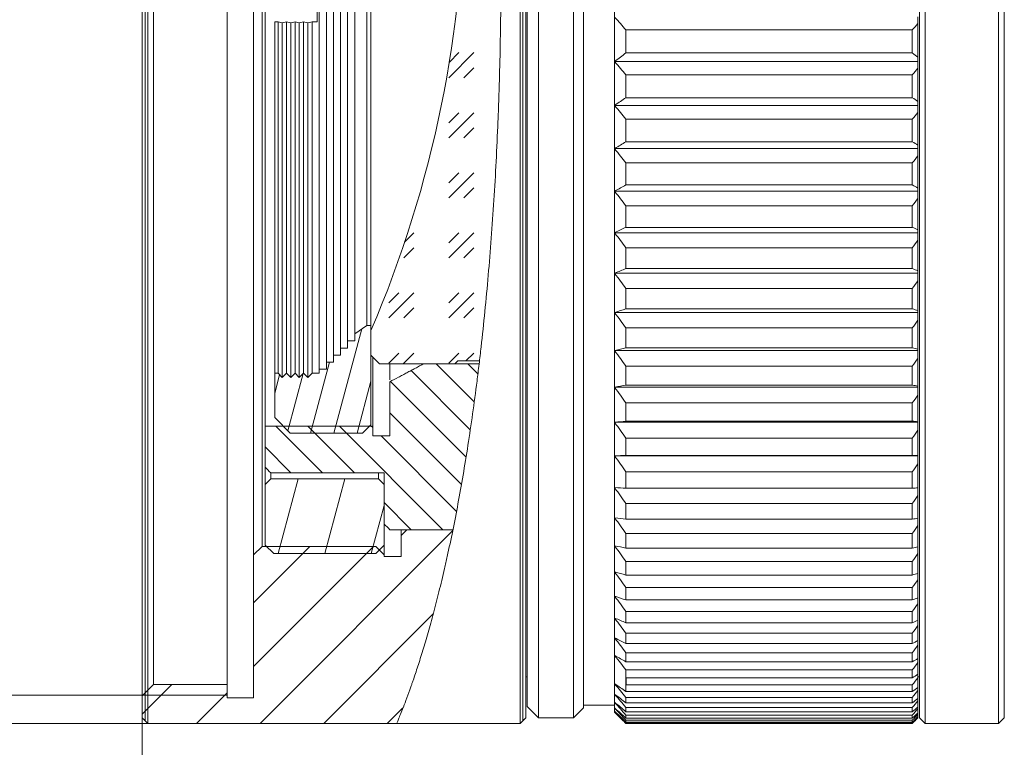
# Model space of a CAD drawing. Header units: millimetres. Extents: x 4263 to 4548, y 46 to 177.
# Tile 3 of 18: x 4281 to 4316, y 79 to 104. Entities that reach past the tile are written whole.
import ezdxf

# ---------------------------------------------------------------- set-up
doc = ezdxf.new("R2010")
doc.units = ezdxf.units.MM
doc.layers.add('3', color=7, linetype='Continuous', true_color=0xffffff)
doc.layers.add('5', color=7, linetype='Continuous', true_color=0xffffff)

msp = doc.modelspace()

# ---------------------------------------------------------------- linework, layer by layer
at = {"lineweight": 18}
for p, q in [((4285.125, 108.166), (4285.125, 54.794)), ((4285.388, 80.416), (4273.09, 80.416)), ((4288.184, 79.416), (4265.077, 79.416))]:
    msp.add_line(p, q, dxfattribs=at)
at = {"linetype": 'Continuous', "lineweight": 18}
for p, q in [((4295.949, 102.218), (4296.833, 103.102)), ((4295.958, 102.757), (4296.303, 103.102)), ((4296.479, 102.218), (4296.833, 102.571)), ((4295.949, 100.097), (4296.833, 100.98)), ((4295.949, 100.627), (4296.303, 100.98)), ((4296.479, 100.097), (4296.833, 100.45)), ((4295.949, 97.975), (4296.833, 98.859)), ((4295.949, 98.506), (4296.303, 98.859)), ((4296.479, 97.975), (4296.833, 98.329)), ((4294.386, 96.412), (4294.712, 96.738)), ((4295.949, 95.854), (4296.833, 96.738)), ((4295.949, 96.384), (4296.303, 96.738)), ((4294.358, 95.854), (4294.712, 96.207)), ((4296.479, 95.854), (4296.833, 96.207)), ((4293.828, 93.733), (4294.712, 94.616)), ((4293.828, 94.263), (4294.181, 94.616)), ((4295.949, 93.733), (4296.833, 94.616)), ((4295.949, 94.263), (4296.303, 94.616)), ((4294.358, 93.733), (4294.712, 94.086)), ((4296.479, 93.733), (4296.833, 94.086)), ((4293.828, 92.142), (4294.181, 92.495)), ((4294.332, 92.116), (4294.712, 92.495)), ((4295.949, 92.142), (4296.303, 92.495)), ((4296.554, 92.216), (4296.833, 92.495))]:
    msp.add_line(p, q, dxfattribs=at)
at = {"layer": '3', "linetype": 'Continuous', "lineweight": 18}
for p, q in [((4298.567, 139.316), (4298.567, 79.516)), ((4298.667, 139.216), (4298.667, 79.616)), ((4299.117, 79.616), (4299.117, 139.212)), ((4300.354, 79.616), (4300.354, 139.212)), ((4312.567, 79.616), (4312.567, 139.216)), ((4312.767, 79.416), (4312.767, 139.416)), ((4315.367, 79.416), (4315.367, 139.416)), ((4315.567, 79.616), (4315.567, 139.216)), ((4298.717, 80.016), (4298.717, 138.816)), ((4301.804, 79.816), (4301.804, 139.016)), ((4285.125, 102.004), (4285.125, 138.441)), ((4285.525, 102.107), (4285.525, 138.041)), ((4288.125, 102.107), (4288.125, 138.041)), ((4289.053, 103.275), (4289.053, 133.466)), ((4289.353, 103.351), (4289.353, 133.166)), ((4289.459, 89.918), (4289.459, 128.918)), ((4291.376, 91.921), (4291.376, 126.911)), ((4291.626, 92.171), (4291.626, 126.661)), ((4291.876, 92.421), (4291.876, 126.411)), ((4292.126, 92.671), (4292.126, 126.161)), ((4292.376, 92.921), (4292.376, 125.911)), ((4292.626, 93.171), (4292.626, 125.661)), ((4293.051, 93.471), (4293.051, 125.361)), ((4293.201, 93.471), (4293.201, 125.361)), ((4285.225, 117.155), (4285.225, 79.516)), ((4298.467, 117.181), (4298.467, 79.416)), ((4298.667, 79.616), (4298.667, 117.129)), ((4300.704, 117.038), (4300.704, 79.966)), ((4301.804, 79.816), (4301.804, 117.077)), ((4291.301, 105.643), (4291.301, 104.192)), ((4312.517, 104.364), (4312.517, 104.133)), ((4289.801, 91.783), (4289.801, 104.192)), ((4289.918, 104.192), (4289.801, 104.192)), ((4290.068, 104.154), (4289.918, 104.192)), ((4289.918, 91.783), (4289.918, 104.192)), ((4290.218, 104.192), (4290.068, 104.154)), ((4290.068, 91.633), (4290.068, 104.154)), ((4290.368, 104.154), (4290.218, 104.192)), ((4290.218, 91.783), (4290.218, 104.192)), ((4290.518, 104.192), (4290.368, 104.154)), ((4290.368, 91.633), (4290.368, 104.154)), ((4290.668, 104.154), (4290.518, 104.192)), ((4290.518, 91.783), (4290.518, 104.192)), ((4290.818, 104.192), (4290.668, 104.154)), ((4290.668, 91.633), (4290.668, 104.154)), ((4290.968, 104.154), (4290.818, 104.192)), ((4290.818, 91.783), (4290.818, 104.192)), ((4291.118, 104.192), (4290.968, 104.154)), ((4290.968, 91.633), (4290.968, 104.154)), ((4291.301, 104.192), (4291.118, 104.192)), ((4291.118, 91.783), (4291.118, 104.192)), ((4312.517, 102.942), (4312.517, 104.133)), ((4302.204, 103.091), (4302.204, 103.904)), ((4312.317, 103.904), (4302.204, 103.904)), ((4312.317, 103.091), (4312.317, 103.904)), ((4289.353, 85.666), (4289.353, 103.351)), ((4289.053, 85.366), (4289.053, 103.275)), ((4302.204, 103.091), (4312.317, 103.091)), ((4312.517, 102.942), (4312.517, 102.792)), ((4301.817, 102.802), (4301.817, 102.776)), ((4301.817, 102.792), (4312.517, 102.792)), ((4312.517, 102.792), (4312.517, 102.553)), ((4312.317, 102.316), (4302.204, 102.316)), ((4302.204, 101.512), (4302.204, 102.316)), ((4312.317, 101.512), (4312.317, 102.316)), ((4312.517, 101.377), (4312.517, 102.553)), ((4285.125, 80.391), (4285.125, 102.004)), ((4285.525, 80.791), (4285.525, 102.107)), ((4288.125, 80.791), (4288.125, 102.107)), ((4301.817, 101.249), (4301.817, 101.223)), ((4301.817, 101.24), (4312.517, 101.24)), ((4302.204, 101.512), (4312.317, 101.512)), ((4312.517, 101.377), (4312.517, 101.24)), ((4312.517, 101.24), (4312.517, 100.993)), ((4312.517, 99.835), (4312.517, 100.993)), ((4312.317, 100.748), (4302.204, 100.748)), ((4302.204, 99.957), (4302.204, 100.748)), ((4312.317, 99.957), (4312.317, 100.748)), ((4302.204, 99.957), (4312.317, 99.957)), ((4312.517, 99.835), (4312.517, 99.712)), ((4301.817, 99.72), (4301.817, 99.695)), ((4301.817, 99.712), (4312.517, 99.712)), ((4312.517, 99.712), (4312.517, 99.458)), ((4312.517, 98.321), (4312.517, 99.458)), ((4302.204, 98.43), (4302.204, 99.206)), ((4312.317, 99.206), (4302.204, 99.206)), ((4312.317, 98.43), (4312.317, 99.206)), ((4302.204, 98.43), (4312.317, 98.43)), ((4301.817, 98.219), (4301.817, 98.195)), ((4301.817, 98.212), (4312.517, 98.212)), ((4312.517, 98.321), (4312.517, 98.212)), ((4312.517, 98.212), (4312.517, 97.952)), ((4312.517, 96.84), (4312.517, 97.952)), ((4302.204, 96.934), (4302.204, 97.694)), ((4312.317, 97.694), (4302.204, 97.694)), ((4312.317, 96.934), (4312.317, 97.694)), ((4301.817, 96.752), (4301.817, 96.727)), ((4301.817, 96.745), (4312.517, 96.745)), ((4302.204, 96.934), (4312.317, 96.934)), ((4312.517, 96.84), (4312.517, 96.745)), ((4312.517, 96.745), (4312.517, 96.48)), ((4312.517, 95.396), (4312.517, 96.48)), ((4302.204, 95.476), (4302.204, 96.216)), ((4312.317, 96.216), (4302.204, 96.216)), ((4312.317, 95.476), (4312.317, 96.216)), ((4301.817, 95.321), (4301.817, 95.297)), ((4301.817, 95.316), (4312.517, 95.316)), ((4302.204, 95.476), (4312.317, 95.476)), ((4312.517, 95.396), (4312.517, 95.316)), ((4312.517, 95.316), (4312.517, 95.045)), ((4312.517, 93.993), (4312.517, 95.045)), ((4302.204, 94.058), (4302.204, 94.777)), ((4312.317, 94.777), (4302.204, 94.777)), ((4312.317, 94.058), (4312.317, 94.777)), ((4301.817, 93.932), (4301.817, 93.909)), ((4301.817, 93.927), (4312.517, 93.927)), ((4302.204, 94.058), (4312.317, 94.058)), ((4312.517, 93.993), (4312.517, 93.927)), ((4312.517, 93.927), (4312.517, 93.653)), ((4312.517, 92.635), (4312.517, 93.653)), ((4292.626, 93.171), (4293.051, 93.471)), ((4293.051, 93.471), (4293.201, 93.471)), ((4293.201, 93.471), (4293.201, 89.966)), ((4293.201, 92.416), (4293.201, 93.287)), ((4312.317, 93.381), (4302.204, 93.381)), ((4302.204, 92.685), (4302.204, 93.381)), ((4312.317, 92.685), (4312.317, 93.381)), ((4292.376, 92.671), (4292.376, 92.921)), ((4292.376, 92.921), (4292.626, 92.921)), ((4292.626, 92.921), (4292.626, 93.171)), ((4292.126, 92.421), (4292.126, 92.671)), ((4292.126, 92.671), (4292.376, 92.671)), ((4301.817, 92.588), (4301.817, 92.566)), ((4301.817, 92.584), (4312.517, 92.584)), ((4302.204, 92.685), (4312.317, 92.685)), ((4312.517, 92.635), (4312.517, 92.584)), ((4312.517, 92.584), (4312.517, 92.307)), ((4291.626, 91.921), (4291.626, 92.171)), ((4291.626, 92.171), (4291.876, 92.171)), ((4291.876, 92.171), (4291.876, 92.421)), ((4291.876, 92.421), (4292.126, 92.421)), ((4293.501, 92.116), (4293.201, 92.416)), ((4293.268, 92.349), (4293.268, 89.918)), ((4296.268, 92.216), (4296.168, 92.116)), ((4297.033, 92.216), (4296.268, 92.216)), ((4312.517, 91.326), (4312.517, 92.307)), ((4291.376, 91.783), (4291.376, 91.921)), ((4291.376, 91.921), (4291.626, 91.921)), ((4296.168, 92.116), (4293.501, 92.116)), ((4293.868, 91.55), (4293.868, 92.116)), ((4295.068, 92.118), (4297.021, 92.118)), ((4302.204, 91.362), (4302.204, 92.032)), ((4312.317, 92.032), (4302.204, 92.032)), ((4312.317, 91.362), (4312.317, 92.032)), ((4289.801, 91.783), (4289.918, 91.783)), ((4289.801, 90.216), (4289.801, 91.783)), ((4289.918, 91.783), (4290.068, 91.633)), ((4290.068, 91.633), (4290.218, 91.783)), ((4290.218, 91.783), (4290.368, 91.633)), ((4290.368, 91.633), (4290.518, 91.783)), ((4290.518, 91.783), (4290.668, 91.633)), ((4290.668, 91.633), (4290.818, 91.783)), ((4290.818, 91.783), (4290.968, 91.633)), ((4290.968, 91.633), (4291.118, 91.783)), ((4291.118, 91.783), (4291.376, 91.783)), ((4293.868, 89.568), (4293.868, 91.48)), ((4301.817, 91.293), (4301.817, 91.272)), ((4301.817, 91.291), (4312.517, 91.291)), ((4302.204, 91.362), (4312.317, 91.362)), ((4312.517, 91.326), (4312.517, 91.291)), ((4312.517, 91.291), (4312.517, 91.011)), ((4312.517, 90.071), (4312.517, 91.011)), ((4302.204, 90.091), (4302.204, 90.733)), ((4312.317, 90.733), (4302.204, 90.733)), ((4312.317, 90.091), (4312.317, 90.733)), ((4290.351, 89.666), (4289.801, 90.216)), ((4302.204, 90.091), (4312.317, 90.091)), ((4312.517, 90.071), (4312.517, 90.05)), ((4289.459, 88.468), (4289.459, 89.918)), ((4289.459, 89.918), (4293.268, 89.918)), ((4293.201, 89.966), (4292.901, 89.666)), ((4293.268, 89.918), (4293.268, 89.568)), ((4301.817, 90.052), (4301.817, 90.031)), ((4301.817, 90.05), (4312.517, 90.05)), ((4312.517, 90.05), (4312.517, 89.769)), ((4312.517, 88.872), (4312.517, 89.769)), ((4292.901, 89.666), (4290.351, 89.666)), ((4293.268, 89.568), (4293.868, 89.568)), ((4312.317, 89.49), (4302.204, 89.49)), ((4302.204, 88.877), (4302.204, 89.49)), ((4312.317, 88.877), (4312.317, 89.49)), ((4301.817, 88.867), (4312.517, 88.867)), ((4301.817, 88.867), (4301.817, 88.848)), ((4302.204, 88.877), (4312.317, 88.877)), ((4312.517, 88.872), (4312.517, 88.867)), ((4312.517, 88.867), (4312.517, 88.585)), ((4289.468, 88.438), (4289.468, 87.856)), ((4312.517, 87.733), (4312.517, 88.585)), ((4289.468, 87.856), (4289.668, 88.056)), ((4293.668, 88.268), (4289.659, 88.268)), ((4289.668, 88.268), (4289.668, 88.056)), ((4289.668, 88.056), (4293.465, 88.056)), ((4293.465, 88.056), (4293.465, 88.268)), ((4293.465, 88.056), (4293.668, 87.856)), ((4293.668, 86.458), (4293.668, 88.268)), ((4312.317, 88.305), (4302.204, 88.305)), ((4302.204, 87.723), (4302.204, 88.305)), ((4312.317, 87.723), (4312.317, 88.305)), ((4289.468, 85.716), (4289.468, 87.856)), ((4293.668, 87.856), (4293.668, 85.716)), ((4301.817, 87.743), (4301.817, 87.725)), ((4302.204, 87.723), (4312.317, 87.723)), ((4312.517, 87.733), (4312.517, 87.462)), ((4312.517, 86.659), (4312.517, 87.462)), ((4312.317, 87.182), (4302.204, 87.182)), ((4302.204, 86.633), (4302.204, 87.182)), ((4312.317, 86.633), (4312.317, 87.182)), ((4301.817, 86.682), (4301.817, 86.665)), ((4302.204, 86.633), (4312.317, 86.633)), ((4312.517, 86.659), (4312.517, 86.403)), ((4293.671, 85.366), (4293.671, 86.442)), ((4296.095, 86.258), (4293.868, 86.258)), ((4294.271, 86.056), (4294.271, 86.258)), ((4294.271, 86.056), (4294.471, 86.256)), ((4294.471, 86.256), (4294.471, 86.258)), ((4294.471, 86.256), (4296.094, 86.256)), ((4312.517, 85.65), (4312.517, 86.403)), ((4294.271, 85.316), (4294.271, 86.056)), ((4312.317, 86.124), (4302.204, 86.124)), ((4302.204, 85.61), (4302.204, 86.124)), ((4312.317, 85.61), (4312.317, 86.124)), ((4289.053, 85.366), (4289.353, 85.666)), ((4289.353, 85.666), (4293.371, 85.666)), ((4289.768, 85.416), (4289.468, 85.716)), ((4293.668, 85.716), (4293.368, 85.416)), ((4293.371, 85.666), (4293.671, 85.366)), ((4301.817, 85.688), (4301.817, 85.672)), ((4302.204, 85.61), (4312.317, 85.61)), ((4312.517, 85.65), (4312.517, 85.412)), ((4289.053, 80.316), (4289.053, 85.366)), ((4293.368, 85.416), (4289.768, 85.416)), ((4293.671, 85.366), (4293.671, 85.316)), ((4293.671, 85.316), (4294.271, 85.316)), ((4312.517, 84.712), (4312.517, 85.412)), ((4312.317, 85.135), (4302.204, 85.135)), ((4302.204, 84.657), (4302.204, 85.135)), ((4312.317, 84.657), (4312.317, 85.135)), ((4301.817, 84.764), (4301.817, 84.749)), ((4302.204, 84.657), (4312.317, 84.657)), ((4312.517, 84.712), (4312.517, 84.491)), ((4312.317, 84.217), (4302.204, 84.217)), ((4302.204, 83.776), (4302.204, 84.217)), ((4312.317, 83.776), (4312.317, 84.217)), ((4312.517, 83.846), (4312.517, 84.491)), ((4301.817, 83.912), (4301.817, 83.898)), ((4312.517, 83.846), (4312.517, 83.643)), ((4302.204, 83.776), (4312.317, 83.776)), ((4312.517, 83.055), (4312.517, 83.643)), ((4301.817, 83.134), (4301.817, 83.122)), ((4312.317, 83.372), (4302.204, 83.372)), ((4302.204, 82.97), (4302.204, 83.372)), ((4312.317, 82.97), (4312.317, 83.372)), ((4302.204, 82.97), (4312.317, 82.97)), ((4312.517, 83.055), (4312.517, 82.871)), ((4312.517, 82.341), (4312.517, 82.871)), ((4301.817, 82.434), (4301.817, 82.423)), ((4302.204, 82.242), (4302.204, 82.604)), ((4312.317, 82.604), (4302.204, 82.604)), ((4312.317, 82.242), (4312.317, 82.604)), ((4302.204, 82.242), (4312.317, 82.242)), ((4312.517, 82.341), (4312.517, 82.177)), ((4312.517, 81.707), (4312.517, 82.177)), ((4301.817, 81.813), (4301.817, 81.803)), ((4302.204, 81.594), (4302.204, 81.915)), ((4312.317, 81.915), (4302.204, 81.915)), ((4312.317, 81.594), (4312.317, 81.915)), ((4302.204, 81.594), (4312.317, 81.594)), ((4312.517, 81.707), (4312.517, 81.563)), ((4312.517, 81.154), (4312.517, 81.563)), ((4298.667, 81.066), (4298.717, 81.066)), ((4298.667, 81.066), (4298.717, 81.066)), ((4312.317, 81.306), (4302.204, 81.306)), ((4302.204, 80.544), (4302.204, 81.306)), ((4302.217, 80.78), (4302.217, 81.027)), ((4312.317, 81.027), (4302.217, 81.027)), ((4312.317, 81.027), (4312.317, 81.306)), ((4312.517, 81.03), (4312.517, 81.154)), ((4312.517, 81.066), (4312.567, 81.066)), ((4312.517, 80.684), (4312.517, 81.03)), ((4285.125, 80.391), (4285.525, 80.791)), ((4285.525, 80.791), (4288.125, 80.791)), ((4288.125, 80.791), (4288.125, 80.316)), ((4301.817, 80.815), (4301.817, 80.808)), ((4302.217, 80.78), (4312.317, 80.78)), ((4312.317, 80.544), (4312.317, 80.78)), ((4312.517, 80.684), (4312.517, 80.58)), ((4285.125, 79.616), (4285.125, 80.391)), ((4288.125, 80.416), (4285.15, 80.416)), ((4301.817, 80.441), (4301.817, 80.436)), ((4302.204, 80.544), (4312.317, 80.544)), ((4312.317, 80.338), (4302.204, 80.338)), ((4302.204, 80.145), (4302.204, 80.338)), ((4312.317, 80.145), (4312.317, 80.338)), ((4312.517, 80.298), (4312.517, 80.58)), ((4288.125, 80.316), (4289.053, 80.316)), ((4298.717, 80.016), (4299.117, 79.616)), ((4300.704, 80.066), (4301.804, 80.066)), ((4301.817, 80.153), (4301.817, 80.149)), ((4302.204, 80.145), (4312.317, 80.145)), ((4312.317, 79.981), (4302.204, 79.981)), ((4302.204, 79.832), (4302.204, 79.981)), ((4312.317, 79.832), (4312.317, 79.981)), ((4312.517, 80.298), (4312.517, 80.216)), ((4312.517, 79.997), (4312.517, 80.216)), ((4312.517, 79.997), (4312.517, 79.936)), ((4300.354, 79.616), (4300.704, 79.966)), ((4301.804, 79.816), (4302.075, 79.545)), ((4301.804, 79.816), (4301.804, 79.816)), ((4301.817, 79.95), (4301.817, 79.947)), ((4301.817, 79.833), (4301.817, 79.832)), ((4302.204, 79.832), (4312.317, 79.832)), ((4302.204, 79.606), (4302.204, 79.71)), ((4312.317, 79.71), (4302.204, 79.71)), ((4312.317, 79.606), (4312.317, 79.71)), ((4312.517, 79.783), (4312.517, 79.936)), ((4312.517, 79.783), (4312.517, 79.744)), ((4312.517, 79.656), (4312.517, 79.744)), ((4312.517, 79.656), (4312.517, 79.638)), ((4312.517, 79.616), (4312.517, 79.638)), ((4285.125, 79.616), (4285.325, 79.416)), ((4285.125, 79.616), (4285.225, 79.516)), ((4285.325, 79.416), (4285.125, 79.616)), ((4285.325, 79.416), (4298.467, 79.416)), ((4294.112, 79.416), (4285.325, 79.416)), ((4298.467, 79.416), (4298.667, 79.616)), ((4298.567, 79.516), (4298.667, 79.616)), ((4299.117, 79.616), (4300.354, 79.616)), ((4302.204, 79.606), (4312.317, 79.606)), ((4302.204, 79.467), (4302.204, 79.527)), ((4312.317, 79.527), (4302.204, 79.527)), ((4302.204, 79.467), (4312.317, 79.467)), ((4302.204, 79.416), (4302.204, 79.431)), ((4312.317, 79.431), (4302.204, 79.431)), ((4302.204, 79.416), (4312.317, 79.416)), ((4312.317, 79.467), (4312.317, 79.527)), ((4312.317, 79.416), (4312.317, 79.431)), ((4312.447, 79.545), (4312.517, 79.616)), ((4312.567, 79.616), (4312.767, 79.416)), ((4312.767, 79.416), (4315.367, 79.416)), ((4315.367, 79.416), (4315.567, 79.616))]:
    msp.add_line(p, q, dxfattribs=at)
at = {"layer": '3', "linetype": 'Continuous', "lineweight": 13}
for p, q in [((4291.888, 89.666), (4292.875, 93.347)), ((4291.066, 89.666), (4291.738, 92.171)), ((4296.708, 89.785), (4294.618, 91.879)), ((4296.848, 90.769), (4295.501, 92.118)), ((4296.977, 91.763), (4296.622, 92.118)), ((4289.801, 91.079), (4289.975, 91.726)), ((4290.267, 89.751), (4290.81, 91.775)), ((4292.709, 89.666), (4293.201, 91.5)), ((4296.558, 88.813), (4293.885, 91.49)), ((4296.396, 87.851), (4293.868, 90.384)), ((4291.493, 88.268), (4289.846, 89.918)), ((4292.615, 88.268), (4290.967, 89.918)), ((4295.743, 86.258), (4292.089, 89.918)), ((4293.268, 89.861), (4293.21, 89.918)), ((4296.221, 86.903), (4293.56, 89.568)), ((4290.371, 88.268), (4289.459, 89.183)), ((4289.926, 85.416), (4290.634, 88.056)), ((4291.569, 85.416), (4292.278, 88.056)), ((4293.213, 85.416), (4293.668, 87.111)), ((4294.621, 86.258), (4293.668, 87.214)), ((4289.287, 79.416), (4296.085, 86.214)), ((4289.053, 83.673), (4291.047, 85.666)), ((4289.053, 81.428), (4293.292, 85.666)), ((4291.532, 79.416), (4295.397, 83.281)), ((4285.125, 79.745), (4286.172, 80.791)), ((4287.042, 79.416), (4288.125, 80.5)), ((4293.777, 79.416), (4294.331, 79.97))]:
    msp.add_line(p, q, dxfattribs=at)
at = {"layer": '3', "linetype": 'Continuous', "lineweight": 18}
msp.add_arc((4255.538, 109.416), 40.971, 336.8174, 23.1826, dxfattribs=at)
for points, knots in [([(4293.543, 139.416), (4293.543, 139.416), (4293.551, 139.404), (4293.579, 139.354), (4293.6, 139.318), (4293.655, 139.22), (4293.689, 139.158), (4293.737, 139.067), (4293.747, 139.048), (4293.767, 139.008), (4293.799, 138.946), (4293.833, 138.878), (4293.903, 138.732), (4293.952, 138.624), (4294.055, 138.384), (4294.108, 138.253), (4294.213, 137.969), (4294.318, 137.662), (4294.428, 137.265), (4294.484, 137.027), (4294.506, 136.931), (4294.518, 136.882), (4294.551, 136.732), (4294.574, 136.63), (4294.645, 136.314), (4294.693, 136.093), (4294.757, 135.801), (4294.769, 135.742), (4294.795, 135.622), (4294.834, 135.441), (4294.873, 135.255), (4294.953, 134.875), (4295.007, 134.613), (4295.172, 133.796), (4295.286, 133.215), (4295.518, 131.979), (4295.635, 131.323), (4295.813, 130.284), (4295.872, 129.928), (4295.947, 129.471), (4295.961, 129.379), (4295.991, 129.194), (4296.035, 128.916), (4296.079, 128.634), (4296.225, 127.685), (4296.339, 126.9), (4296.559, 125.279), (4296.665, 124.442), (4296.818, 123.148), (4296.868, 122.71), (4296.94, 122.043), (4296.976, 121.707), (4297.011, 121.368), (4297.034, 121.14), (4297.045, 121.026), (4297.147, 119.998), (4297.231, 119.072), (4297.382, 117.197), (4297.449, 116.248), (4297.567, 114.325), (4297.618, 113.353), (4297.67, 112.121), (4297.68, 111.874), (4297.694, 111.502), (4297.698, 111.378), (4297.707, 111.131), (4297.711, 111.007), (4297.731, 110.388), (4297.745, 109.895), (4297.778, 108.417), (4297.79, 107.437), (4297.795, 105.485), (4297.787, 104.514), (4297.76, 103.064), (4297.746, 102.461), (4297.727, 101.86), (4297.72, 101.62), (4297.716, 101.5), (4297.703, 101.141), (4297.694, 100.903), (4297.647, 99.721), (4297.599, 98.796), (4297.485, 96.988), (4297.418, 96.105), (4297.268, 94.379), (4297.183, 93.536), (4297.079, 92.612), (4297.067, 92.51), (4297.043, 92.306), (4297.007, 92.002), (4296.97, 91.702), (4296.895, 91.11), (4296.844, 90.725), (4296.684, 89.592), (4296.571, 88.871), (4296.336, 87.495), (4296.213, 86.841), (4296.024, 85.91), (4295.96, 85.608), (4295.879, 85.241), (4295.862, 85.169), (4295.83, 85.024), (4295.781, 84.81), (4295.732, 84.602), (4295.634, 84.194), (4295.504, 83.671), (4295.312, 82.95), (4295.123, 82.293), (4294.941, 81.698), (4294.826, 81.344), (4294.742, 81.095), (4294.715, 81.015), (4294.675, 80.898), (4294.662, 80.86), (4294.635, 80.785), (4294.623, 80.749), (4294.508, 80.426), (4294.419, 80.187), (4294.308, 79.9), (4294.275, 79.816), (4294.217, 79.671), (4294.193, 79.611), (4294.153, 79.514), (4294.138, 79.477), (4294.117, 79.428), (4294.112, 79.416), (4294.112, 79.416)], [0, 0, 0, 0, 0.015625, 0.015625, 0.03125, 0.03125, 0.046875, 0.046875, 0.050781, 0.050781, 0.054687, 0.0625, 0.0625, 0.078125, 0.078125, 0.09375, 0.09375, 0.109375, 0.125, 0.128906, 0.128906, 0.132812, 0.132812, 0.140625, 0.140625, 0.15625, 0.15625, 0.160156, 0.160156, 0.164062, 0.171875, 0.171875, 0.1875, 0.1875, 0.21875, 0.21875, 0.25, 0.25, 0.265625, 0.265625, 0.269531, 0.269531, 0.273437, 0.28125, 0.28125, 0.3125, 0.3125, 0.34375, 0.34375, 0.359375, 0.359375, 0.367188, 0.371094, 0.371094, 0.375, 0.375, 0.40625, 0.40625, 0.4375, 0.4375, 0.46875, 0.46875, 0.476563, 0.476563, 0.480469, 0.480469, 0.484375, 0.484375, 0.5, 0.5, 0.53125, 0.53125, 0.5625, 0.5625, 0.578125, 0.582031, 0.582031, 0.585938, 0.585938, 0.59375, 0.59375, 0.625, 0.625, 0.65625, 0.65625, 0.6875, 0.6875, 0.691406, 0.691406, 0.695313, 0.703125, 0.703125, 0.71875, 0.71875, 0.75, 0.75, 0.78125, 0.78125, 0.796875, 0.796875, 0.800781, 0.800781, 0.804688, 0.8125, 0.8125, 0.828125, 0.84375, 0.859375, 0.875, 0.890625, 0.890625, 0.898438, 0.898438, 0.902344, 0.902344, 0.90625, 0.90625, 0.9375, 0.9375, 0.953125, 0.953125, 0.96875, 0.96875, 0.984375, 0.984375, 1, 1, 1, 1]), ([(4293.868, 91.48), (4293.968, 91.533), (4294.068, 91.587), (4294.218, 91.666), (4294.268, 91.693), (4294.368, 91.746), (4294.418, 91.773), (4294.518, 91.826), (4294.568, 91.853), (4294.668, 91.906), (4294.718, 91.932), (4294.818, 91.985), (4294.868, 92.012), (4294.968, 92.065), (4295.018, 92.092), (4295.068, 92.118)], [0, 0, 0, 0, 0.25, 0.25, 0.375, 0.375, 0.5, 0.5, 0.625, 0.625, 0.75, 0.75, 0.875, 0.875, 1, 1, 1, 1])]:
    msp.add_open_spline(points, degree=3, knots=knots, dxfattribs=at)
for points in [[(4302.204, 103.904), (4302.075, 104.052), (4301.946, 104.2), (4301.817, 104.348)], [(4312.317, 103.904), (4312.384, 103.981), (4312.451, 104.057), (4312.517, 104.133)], [(4301.817, 102.802), (4301.946, 102.899), (4302.075, 102.995), (4302.204, 103.091)], [(4312.517, 102.942), (4312.451, 102.991), (4312.384, 103.041), (4312.317, 103.091)], [(4302.204, 102.316), (4302.075, 102.469), (4301.946, 102.622), (4301.817, 102.776)], [(4312.317, 102.316), (4312.384, 102.395), (4312.451, 102.474), (4312.517, 102.553)], [(4301.817, 101.249), (4301.946, 101.337), (4302.075, 101.425), (4302.204, 101.512)], [(4302.204, 100.748), (4302.075, 100.906), (4301.946, 101.065), (4301.817, 101.223)], [(4312.517, 101.377), (4312.451, 101.422), (4312.384, 101.467), (4312.317, 101.512)], [(4312.317, 100.748), (4312.384, 100.83), (4312.451, 100.912), (4312.517, 100.993)], [(4301.817, 99.72), (4301.946, 99.799), (4302.075, 99.878), (4302.204, 99.957)], [(4312.517, 99.835), (4312.451, 99.876), (4312.384, 99.916), (4312.317, 99.957)], [(4302.204, 99.206), (4302.075, 99.369), (4301.946, 99.532), (4301.817, 99.695)], [(4312.317, 99.206), (4312.384, 99.29), (4312.451, 99.374), (4312.517, 99.458)], [(4301.817, 98.219), (4301.946, 98.29), (4302.075, 98.36), (4302.204, 98.43)], [(4312.517, 98.321), (4312.451, 98.357), (4312.384, 98.393), (4312.317, 98.43)], [(4302.204, 97.694), (4302.075, 97.86), (4301.946, 98.027), (4301.817, 98.195)], [(4312.317, 97.694), (4312.384, 97.78), (4312.451, 97.866), (4312.517, 97.952)], [(4301.817, 96.752), (4301.946, 96.813), (4302.075, 96.874), (4302.204, 96.934)], [(4302.204, 96.216), (4302.075, 96.386), (4301.946, 96.557), (4301.817, 96.727)], [(4312.517, 96.84), (4312.451, 96.872), (4312.384, 96.903), (4312.317, 96.934)], [(4312.317, 96.216), (4312.384, 96.304), (4312.451, 96.392), (4312.517, 96.48)], [(4301.817, 95.321), (4301.946, 95.373), (4302.075, 95.424), (4302.204, 95.476)], [(4302.204, 94.777), (4302.075, 94.95), (4301.946, 95.123), (4301.817, 95.297)], [(4312.517, 95.396), (4312.451, 95.423), (4312.384, 95.449), (4312.317, 95.476)], [(4312.317, 94.777), (4312.384, 94.866), (4312.451, 94.956), (4312.517, 95.045)], [(4301.817, 93.932), (4301.946, 93.974), (4302.075, 94.016), (4302.204, 94.058)], [(4302.204, 93.381), (4302.075, 93.556), (4301.946, 93.732), (4301.817, 93.909)], [(4312.517, 93.993), (4312.451, 94.015), (4312.384, 94.036), (4312.317, 94.058)], [(4312.317, 93.381), (4312.384, 93.471), (4312.451, 93.562), (4312.517, 93.653)], [(4301.817, 92.588), (4301.946, 92.62), (4302.075, 92.653), (4302.204, 92.685)], [(4302.204, 92.032), (4302.075, 92.209), (4301.946, 92.387), (4301.817, 92.566)], [(4312.517, 92.635), (4312.451, 92.652), (4312.384, 92.669), (4312.317, 92.685)], [(4312.317, 92.032), (4312.384, 92.123), (4312.451, 92.215), (4312.517, 92.307)], [(4301.817, 91.293), (4301.946, 91.316), (4302.075, 91.339), (4302.204, 91.362)], [(4302.204, 90.733), (4302.075, 90.913), (4301.946, 91.092), (4301.817, 91.272)], [(4312.517, 91.326), (4312.451, 91.338), (4312.384, 91.35), (4312.317, 91.362)], [(4312.317, 90.733), (4312.384, 90.826), (4312.451, 90.918), (4312.517, 91.011)], [(4301.817, 90.052), (4301.946, 90.065), (4302.075, 90.078), (4302.204, 90.091)], [(4312.517, 90.071), (4312.451, 90.078), (4312.384, 90.084), (4312.317, 90.091)], [(4302.204, 89.49), (4302.075, 89.67), (4301.946, 89.851), (4301.817, 90.031)], [(4312.317, 89.49), (4312.384, 89.583), (4312.451, 89.676), (4312.517, 89.769)], [(4301.817, 88.867), (4301.946, 88.871), (4302.075, 88.874), (4302.204, 88.877)], [(4302.204, 88.305), (4302.075, 88.486), (4301.946, 88.667), (4301.817, 88.848)], [(4312.517, 88.872), (4312.451, 88.874), (4312.384, 88.875), (4312.317, 88.877)], [(4289.659, 88.268), (4289.592, 88.335), (4289.525, 88.402), (4289.459, 88.468)], [(4312.317, 88.305), (4312.384, 88.398), (4312.451, 88.492), (4312.517, 88.585)], [(4301.817, 87.743), (4301.946, 87.736), (4302.075, 87.73), (4302.204, 87.723)], [(4302.204, 87.182), (4302.075, 87.363), (4301.946, 87.543), (4301.817, 87.725)], [(4312.517, 87.733), (4312.451, 87.73), (4312.384, 87.727), (4312.317, 87.723)], [(4312.317, 87.182), (4312.384, 87.275), (4312.451, 87.369), (4312.517, 87.462)], [(4301.817, 86.682), (4301.946, 86.666), (4302.075, 86.65), (4302.204, 86.633)], [(4302.204, 86.124), (4302.075, 86.304), (4301.946, 86.484), (4301.817, 86.665)], [(4312.517, 86.659), (4312.451, 86.65), (4312.384, 86.642), (4312.317, 86.633)], [(4293.868, 86.258), (4293.801, 86.325), (4293.734, 86.392), (4293.668, 86.458)], [(4312.317, 86.124), (4312.384, 86.217), (4312.451, 86.31), (4312.517, 86.403)], [(4301.817, 85.688), (4301.946, 85.662), (4302.075, 85.636), (4302.204, 85.61)], [(4302.204, 85.135), (4302.075, 85.313), (4301.946, 85.493), (4301.817, 85.672)], [(4312.517, 85.65), (4312.451, 85.637), (4312.384, 85.623), (4312.317, 85.61)], [(4312.317, 85.135), (4312.384, 85.227), (4312.451, 85.319), (4312.517, 85.412)], [(4301.817, 84.764), (4301.946, 84.728), (4302.075, 84.692), (4302.204, 84.657)], [(4302.204, 84.217), (4302.075, 84.394), (4301.946, 84.571), (4301.817, 84.749)], [(4312.517, 84.712), (4312.451, 84.693), (4312.384, 84.675), (4312.317, 84.657)], [(4312.317, 84.217), (4312.384, 84.308), (4312.451, 84.399), (4312.517, 84.491)], [(4301.817, 83.912), (4301.946, 83.866), (4302.075, 83.821), (4302.204, 83.776)], [(4302.204, 83.372), (4302.075, 83.547), (4301.946, 83.722), (4301.817, 83.898)], [(4312.517, 83.846), (4312.451, 83.822), (4312.384, 83.799), (4312.317, 83.776)], [(4312.317, 83.372), (4312.384, 83.462), (4312.451, 83.553), (4312.517, 83.643)], [(4301.817, 83.134), (4301.946, 83.079), (4302.075, 83.025), (4302.204, 82.97)], [(4302.204, 82.604), (4302.075, 82.776), (4301.946, 82.949), (4301.817, 83.122)], [(4312.517, 83.055), (4312.451, 83.027), (4312.384, 82.998), (4312.317, 82.97)], [(4312.317, 82.604), (4312.384, 82.693), (4312.451, 82.782), (4312.517, 82.871)], [(4301.817, 82.434), (4301.946, 82.37), (4302.075, 82.306), (4302.204, 82.242)], [(4302.204, 81.915), (4302.075, 82.084), (4301.946, 82.253), (4301.817, 82.423)], [(4312.517, 82.341), (4312.451, 82.308), (4312.384, 82.275), (4312.317, 82.242)], [(4312.317, 81.915), (4312.384, 82.002), (4312.451, 82.09), (4312.517, 82.177)], [(4301.817, 81.813), (4301.946, 81.74), (4302.075, 81.667), (4302.204, 81.594)], [(4302.204, 81.306), (4302.075, 81.472), (4301.946, 81.637), (4301.817, 81.803)], [(4312.517, 81.707), (4312.451, 81.669), (4312.384, 81.631), (4312.317, 81.594)], [(4312.317, 81.306), (4312.384, 81.392), (4312.451, 81.477), (4312.517, 81.563)], [(4312.517, 81.154), (4312.451, 81.111), (4312.384, 81.069), (4312.317, 81.027)], [(4312.317, 80.78), (4312.384, 80.863), (4312.451, 80.947), (4312.517, 81.03)], [(4301.817, 80.815), (4301.946, 80.724), (4302.075, 80.634), (4302.204, 80.544)], [(4302.204, 80.338), (4302.075, 80.494), (4301.946, 80.651), (4301.817, 80.808)], [(4312.517, 80.684), (4312.451, 80.637), (4312.384, 80.59), (4312.317, 80.544)], [(4301.817, 80.441), (4301.946, 80.342), (4302.075, 80.243), (4302.204, 80.145)], [(4302.204, 79.981), (4302.075, 80.132), (4301.946, 80.284), (4301.817, 80.436)], [(4312.317, 80.338), (4312.384, 80.419), (4312.451, 80.5), (4312.517, 80.58)], [(4301.817, 80.153), (4301.946, 80.046), (4302.075, 79.939), (4302.204, 79.832)], [(4302.204, 79.71), (4302.075, 79.856), (4301.946, 80.002), (4301.817, 80.149)], [(4312.517, 80.298), (4312.451, 80.247), (4312.384, 80.196), (4312.317, 80.145)], [(4312.317, 79.981), (4312.384, 80.059), (4312.451, 80.137), (4312.517, 80.216)], [(4312.517, 79.997), (4312.451, 79.942), (4312.384, 79.887), (4312.317, 79.832)], [(4301.817, 79.95), (4301.946, 79.835), (4302.075, 79.72), (4302.204, 79.606)], [(4302.204, 79.527), (4302.075, 79.667), (4301.946, 79.807), (4301.817, 79.947)], [(4301.817, 79.833), (4301.946, 79.711), (4302.075, 79.589), (4302.204, 79.467)], [(4302.204, 79.431), (4302.075, 79.565), (4301.946, 79.698), (4301.817, 79.832)], [(4312.317, 79.71), (4312.384, 79.786), (4312.451, 79.861), (4312.517, 79.936)], [(4312.517, 79.783), (4312.451, 79.724), (4312.384, 79.665), (4312.317, 79.606)], [(4312.317, 79.527), (4312.384, 79.599), (4312.451, 79.671), (4312.517, 79.744)], [(4312.517, 79.656), (4312.451, 79.593), (4312.384, 79.53), (4312.317, 79.467)], [(4312.317, 79.431), (4312.384, 79.5), (4312.451, 79.569), (4312.517, 79.638)], [(4302.075, 79.545), (4302.118, 79.502), (4302.161, 79.459), (4302.204, 79.416)], [(4312.447, 79.545), (4312.404, 79.502), (4312.361, 79.459), (4312.317, 79.416)]]:
    msp.add_open_spline(points, degree=3, dxfattribs=at)
at = {"layer": '5', "linetype": 'Continuous', "lineweight": 18}
for p, q in [((4285.325, 79.416), (4285.325, 123.014)), ((4298.465, 79.416), (4298.465, 123.014)), ((4285.325, 79.416), (4298.465, 79.416))]:
    msp.add_line(p, q, dxfattribs=at)

doc.saveas('drawing.dxf')
